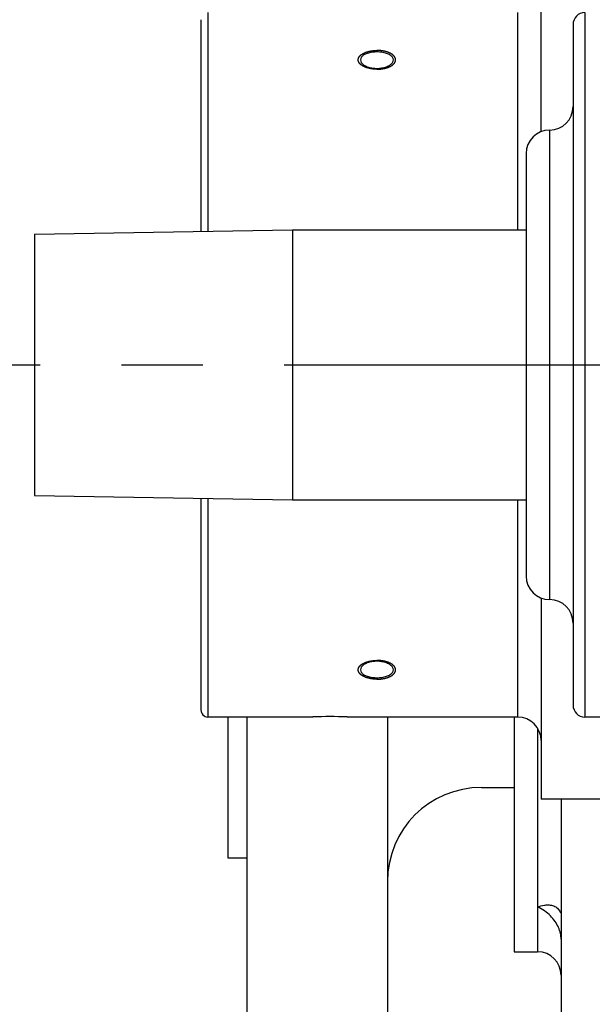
# Model space of a CAD drawing. Header units: millimetres. Extents: x 8 to 399, y 9 to 282.
# Tile 9 of 31: x 61 to 73, y 50 to 71. Entities that reach past the tile are written whole.
import ezdxf

# ---------------------------------------------------------------- set-up
doc = ezdxf.new("R2010")
doc.units = ezdxf.units.MM
doc.header["$LTSCALE"] = 23.1
doc.linetypes.add('CENTER', pattern=[0.6, 0.375, -0.075, 0.075, -0.075])
doc.layers.get('0').update_dxf_attribs({"linetype": 'CONTINUOUS'})
for name, color, linetype in [('02___PRT_ALL_AXES', 7, 'CONTINUOUS'), ('1', 7, 'CONTINUOUS'), ('3_ALL_AXES', 7, 'CONTINUOUS')]:
    doc.layers.add(name, color=color, linetype=linetype)

msp = doc.modelspace()

# ---------------------------------------------------------------- linework, layer by layer
at = {"color": 7, "linetype": 'Continuous'}
for p, q in [((64.9698606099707, 70.77887154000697), (64.9698606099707, 66.12387151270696)), ((71.56986060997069, 66.15387154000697), (71.56986060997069, 70.77887154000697)), ((72.9998606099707, 70.77887154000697), (72.9998606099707, 55.77887154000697)), ((64.81986060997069, 70.62886571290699), (64.81986060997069, 66.12137151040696)), ((72.7498606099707, 70.52887154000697), (72.7498606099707, 56.02887154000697)), ((72.2498606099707, 68.27887154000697), (72.2498606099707, 58.27887154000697)), ((71.7498606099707, 67.77887154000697), (71.7498606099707, 58.77887154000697)), ((64.81986060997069, 60.43637156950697), (64.81986060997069, 55.92887736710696)), ((64.9698606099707, 60.43387156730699), (64.9698606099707, 55.77887154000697)), ((71.56986060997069, 55.77887154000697), (71.56986060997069, 60.40387154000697)), ((65.39486060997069, 55.77887154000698), (65.39486060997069, 52.77887154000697)), ((65.79486060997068, 55.77887154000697), (65.79486060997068, 47.02887154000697)), ((68.79486060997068, 55.77887154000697), (68.79486060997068, 47.02887154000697)), ((65.39486060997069, 52.77887154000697), (65.79486060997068, 52.77887154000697))]:
    msp.add_line(p, q, dxfattribs=at)
for centre, radius, start, end in [((72.9998606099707, 70.52887154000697), 0.25, 90, 180), ((72.2498606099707, 68.77887154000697), 0.5, 270, 0), ((72.2498606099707, 67.77887154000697), 0.5, 90, 180), ((72.2498606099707, 58.77887154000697), 0.5, 180, 270), ((72.2498606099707, 57.77887154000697), 0.5, 1e-10, 90), ((72.9998606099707, 56.02887154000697), 0.25, 180, 270), ((64.9698606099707, 55.92887154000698), 0.15, 179.9999998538, 270), ((71.56986060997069, 55.27887154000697), 0.5, 2.315000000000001e-07, 90), ((70.79486060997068, 52.27887154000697), 2, 90, 179.9999999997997), ((71.99486060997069, 50.27887154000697), 0.5, 0, 90)]:
    msp.add_arc(centre, radius, start, end, dxfattribs=at)
at = {"color": 2, "linetype": 'Continuous'}
for points, start_tangent, end_tangent in [([(68.56986060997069, 69.57406206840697), (68.55043717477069, 69.57501431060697), (68.53101373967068, 69.57596655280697), (68.52130202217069, 69.57644267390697), (68.51159030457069, 69.57691879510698), (68.50673444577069, 69.57715685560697), (68.50187858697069, 69.57739491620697), (68.4970227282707, 69.57763297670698), (68.4945947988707, 69.57775200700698), (68.4933808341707, 69.57781152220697), (68.4921668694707, 69.57787103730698), (68.49099914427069, 69.57804731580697), (68.48983141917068, 69.57822359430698), (68.48749596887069, 69.57857615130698), (68.48282506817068, 69.57928126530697), (68.4781541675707, 69.57998637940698), (68.47348326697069, 69.58069149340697), (68.46414146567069, 69.58210172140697), (68.45479966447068, 69.58351194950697), (68.44545786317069, 69.58492217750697), (68.43611606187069, 69.58633240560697), (68.43144516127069, 69.58703751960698), (68.42677426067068, 69.58774263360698), (68.4221033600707, 69.58844774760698), (68.4197679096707, 69.58880030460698), (68.41860018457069, 69.58897658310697), (68.41743245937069, 69.58915286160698), (68.41635545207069, 69.58943918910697), (68.41527844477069, 69.58972551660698), (68.4131244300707, 69.59029817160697), (68.40881640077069, 69.59144348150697), (68.40450837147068, 69.59258879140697), (68.40020034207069, 69.59373410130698), (68.39158428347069, 69.59602472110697), (68.38296822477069, 69.59831534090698), (68.3743521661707, 69.60060596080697), (68.36573610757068, 69.60289658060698), (68.36142807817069, 69.60404189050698), (68.35712004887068, 69.60518720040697), (68.35496603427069, 69.60575985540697), (68.35281201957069, 69.60633251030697), (68.3506580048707, 69.60690516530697), (68.34958099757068, 69.60719149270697), (68.34850399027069, 69.60747782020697), (68.34754327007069, 69.60787099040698), (68.34658254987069, 69.60826416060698), (68.34466110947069, 69.60905050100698), (68.3427396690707, 69.60983684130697), (68.34081822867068, 69.61062318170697), (68.33697534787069, 69.61219586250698), (68.33313246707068, 69.61376854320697), (68.3254467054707, 69.61691390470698), (68.3177609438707, 69.62005926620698), (68.3100751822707, 69.62320462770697), (68.30238942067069, 69.62634998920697), (68.29854653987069, 69.62792266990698), (68.29470365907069, 69.62949535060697), (68.2927822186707, 69.63028169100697), (68.29086077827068, 69.63106803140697), (68.28893933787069, 69.63185437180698), (68.28797861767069, 69.63224754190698), (68.28749825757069, 69.63244412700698), (68.28701789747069, 69.63264071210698), (68.28663077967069, 69.63287635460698), (68.28624366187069, 69.63311199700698), (68.2854694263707, 69.63358328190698), (68.28392095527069, 69.63452585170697), (68.2823724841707, 69.63546842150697), (68.28082401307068, 69.63641099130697), (68.2777270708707, 69.63829613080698), (68.2746301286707, 69.64018127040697), (68.26843624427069, 69.64395154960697), (68.26224235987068, 69.64772182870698), (68.25604847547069, 69.65149210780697), (68.24985459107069, 69.65526238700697), (68.24675764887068, 69.65714752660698), (68.2436607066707, 69.65903266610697), (68.24211223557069, 69.65997523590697), (68.24056376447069, 69.66091780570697), (68.23901529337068, 69.66186037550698), (68.2382410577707, 69.66233166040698), (68.23785393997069, 69.66256730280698), (68.23746682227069, 69.66280294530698), (68.23717861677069, 69.66307169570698), (68.23689041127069, 69.66334044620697), (68.23631400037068, 69.66387794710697), (68.23516117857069, 69.66495294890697), (68.23400835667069, 69.66602795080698), (68.2328555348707, 69.66710295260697), (68.2305498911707, 69.66925295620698), (68.22824424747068, 69.67140295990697), (68.22363296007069, 69.67570296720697), (68.21902167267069, 69.68000297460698), (68.2144103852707, 69.68430298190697), (68.20979909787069, 69.68860298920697), (68.20749345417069, 69.69075299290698), (68.20518781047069, 69.69290299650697), (68.20403498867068, 69.69397799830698), (68.20288216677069, 69.69505300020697), (68.20172934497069, 69.69612800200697), (68.20115293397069, 69.69666550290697), (68.20086472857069, 69.69693425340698), (68.2005765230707, 69.69720300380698), (68.20039820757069, 69.69749462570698), (68.20021989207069, 69.69778624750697), (68.19986326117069, 69.69836949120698), (68.19914999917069, 69.69953597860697), (68.1984367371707, 69.70070246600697), (68.19772347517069, 69.70186895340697), (68.1962969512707, 69.70420192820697), (68.19487042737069, 69.70653490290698), (68.19201737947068, 69.71120085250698), (68.1891643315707, 69.71586680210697), (68.18631128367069, 69.72053275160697), (68.18345823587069, 69.72519870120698), (68.18203171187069, 69.72753167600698), (68.18060518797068, 69.72986465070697), (68.1798919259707, 69.73103113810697), (68.17917866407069, 69.73219762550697), (68.17846540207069, 69.73336411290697), (68.17810877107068, 69.73394735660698), (68.17793045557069, 69.73423897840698), (68.1777521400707, 69.73453060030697), (68.17769048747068, 69.73483943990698), (68.17762883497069, 69.73514827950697), (68.17750552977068, 69.73576595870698), (68.17725891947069, 69.73700131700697), (68.17701230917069, 69.73823667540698), (68.1767656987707, 69.73947203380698), (68.17627247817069, 69.74194275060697), (68.1757792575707, 69.74441346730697), (68.1747928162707, 69.74935490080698), (68.1738063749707, 69.75429633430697), (68.17281993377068, 69.75923776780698), (68.1718334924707, 69.76417920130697), (68.17134027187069, 69.76664991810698), (68.1708470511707, 69.76912063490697), (68.17060044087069, 69.77035599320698), (68.17035383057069, 69.77159135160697), (68.1701072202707, 69.77282671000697), (68.16998391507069, 69.77344438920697), (68.16992226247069, 69.77375322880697), (68.16986060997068, 69.77406206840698), (68.16992012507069, 69.77436555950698), (68.1699796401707, 69.77466905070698), (68.1700986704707, 69.77527603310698), (68.17033673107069, 69.77648999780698), (68.17057479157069, 69.77770396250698), (68.17081285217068, 69.77891792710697), (68.17128897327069, 69.78134585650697), (68.17176509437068, 69.78377378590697), (68.17271733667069, 69.78862964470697), (68.17366957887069, 69.79348550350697), (68.17462182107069, 69.79834136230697), (68.17557406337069, 69.80319722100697), (68.1760501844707, 69.80562515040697), (68.17652630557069, 69.80805307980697), (68.17676436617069, 69.80926704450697), (68.17700242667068, 69.81048100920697), (68.1772404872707, 69.81169497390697), (68.17735951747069, 69.81230195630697), (68.17741903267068, 69.81260544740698), (68.17747854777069, 69.81290893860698), (68.17765482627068, 69.81320086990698), (68.17783110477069, 69.81349280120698), (68.17818366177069, 69.81407666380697), (68.17888877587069, 69.81524438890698), (68.17959388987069, 69.81641211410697), (68.18029900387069, 69.81757983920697), (68.18170923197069, 69.81991528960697), (68.18311945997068, 69.82225073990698), (68.1859399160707, 69.82692164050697), (68.18876037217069, 69.83159254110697), (68.19158082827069, 69.83626344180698), (68.19440128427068, 69.84093434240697), (68.1958115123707, 69.84326979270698), (68.1972217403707, 69.84560524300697), (68.1979268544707, 69.84677296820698), (68.19863196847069, 69.84794069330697), (68.19933708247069, 69.84910841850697), (68.19968963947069, 69.84969228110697), (68.19986591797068, 69.84998421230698), (68.20004219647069, 69.85027614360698), (68.20032852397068, 69.85054539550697), (68.20061485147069, 69.85081464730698), (68.20118750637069, 69.85135315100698), (68.20233281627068, 69.85243015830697), (68.2034781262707, 69.85350716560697), (68.20462343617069, 69.85458417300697), (68.20691405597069, 69.85673818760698), (68.20920467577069, 69.85889220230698), (68.2137859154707, 69.86320023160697), (68.2183671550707, 69.86750826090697), (68.2229483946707, 69.87181629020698), (68.22752963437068, 69.87612431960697), (68.22982025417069, 69.87827833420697), (68.23211087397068, 69.88043234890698), (68.2332561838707, 69.88150935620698), (68.23440149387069, 69.88258636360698), (68.23554680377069, 69.88366337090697), (68.23611945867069, 69.88420187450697), (68.23640578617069, 69.88447112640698), (68.23669211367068, 69.88474037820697), (68.23708528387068, 69.88498055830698), (68.23747845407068, 69.88522073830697), (68.23826479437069, 69.88570109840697), (68.23983747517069, 69.88666181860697), (68.2414101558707, 69.88762253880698), (68.24298283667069, 69.88858325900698), (68.24612819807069, 69.89050469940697), (68.2492735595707, 69.89242613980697), (68.25556428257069, 69.89626902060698), (68.2618550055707, 69.90011190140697), (68.26814572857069, 69.90395478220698), (68.27443645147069, 69.90779766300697), (68.2775818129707, 69.90971910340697), (68.28072717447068, 69.91164054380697), (68.2822998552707, 69.91260126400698), (68.28387253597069, 69.91356198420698), (68.2854452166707, 69.91452270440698), (68.28623155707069, 69.91500306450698), (68.28662472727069, 69.91524324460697), (68.28701789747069, 69.91548342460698), (68.28748918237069, 69.91567698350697), (68.2879604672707, 69.91587054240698), (68.2889030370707, 69.91625766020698), (68.29078817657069, 69.91703189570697), (68.29267331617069, 69.91780613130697), (68.29455845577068, 69.91858036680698), (68.2983287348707, 69.92012883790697), (68.30209901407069, 69.92167730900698), (68.30963957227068, 69.92477425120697), (68.31718013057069, 69.92787119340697), (68.32472068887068, 69.93096813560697), (68.33226124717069, 69.93406507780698), (68.33603152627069, 69.93561354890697), (68.33980180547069, 69.93716202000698), (68.34168694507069, 69.93793625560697), (68.3435720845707, 69.93871049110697), (68.34545722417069, 69.93948472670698), (68.34639979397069, 69.93987184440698), (68.34687107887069, 69.94006540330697), (68.3473423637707, 69.94025896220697), (68.34787986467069, 69.94040306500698), (68.34841736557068, 69.94054716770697), (68.34949236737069, 69.94083537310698), (68.3516423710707, 69.94141178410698), (68.35379237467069, 69.94198819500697), (68.35594237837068, 69.94256460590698), (68.36024238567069, 69.94371742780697), (68.36454239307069, 69.94487024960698), (68.37314240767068, 69.94717589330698), (68.38174242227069, 69.94948153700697), (68.39034243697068, 69.95178718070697), (68.39894245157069, 69.95409282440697), (68.4032424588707, 69.95524564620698), (68.40754246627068, 69.95639846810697), (68.41184247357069, 69.95755128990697), (68.4139924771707, 69.95812770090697), (68.41506747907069, 69.95841590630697), (68.41614248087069, 69.95870411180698), (68.41730896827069, 69.95888242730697), (68.41847545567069, 69.95906074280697), (68.42080843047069, 69.95941737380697), (68.4254743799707, 69.96013063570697), (68.43014032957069, 69.96084389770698), (68.43480627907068, 69.96155715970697), (68.44413817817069, 69.96298368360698), (68.4534700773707, 69.96441020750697), (68.46280197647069, 69.96583673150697), (68.47213387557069, 69.96726325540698), (68.47679982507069, 69.96797651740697), (68.4814657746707, 69.96868977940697), (68.48613172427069, 69.96940304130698), (68.48846469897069, 69.96975967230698), (68.48963118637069, 69.96993798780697), (68.49079767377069, 69.97011630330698), (68.49203303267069, 69.97017795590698), (68.4932683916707, 69.97023960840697), (68.49573910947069, 69.97036291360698), (68.5006805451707, 69.97060952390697), (68.50562198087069, 69.97085613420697), (68.51056341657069, 69.97110274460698), (68.52044628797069, 69.97159596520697), (68.5303291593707, 69.97208918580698), (68.55009490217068, 69.97307562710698), (68.56986064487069, 69.97406206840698)], (-0.9988004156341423, 0.04896661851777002), (0.9987569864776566, 0.04984457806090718)), ([(68.56986060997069, 69.57406206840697), (68.58928404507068, 69.57501431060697), (68.6087074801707, 69.57596655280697), (68.61841919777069, 69.57644267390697), (68.62813091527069, 69.57691879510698), (68.63298677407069, 69.57715685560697), (68.63784263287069, 69.57739491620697), (68.64269849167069, 69.57763297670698), (68.64512642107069, 69.57775200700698), (68.64634038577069, 69.57781152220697), (68.64755435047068, 69.57787103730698), (68.64872207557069, 69.57804731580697), (68.6498898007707, 69.57822359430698), (68.65222525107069, 69.57857615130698), (68.6568961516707, 69.57928126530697), (68.66156705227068, 69.57998637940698), (68.66623795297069, 69.58069149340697), (68.67557975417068, 69.58210172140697), (68.6849215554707, 69.58351194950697), (68.69426335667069, 69.58492217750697), (68.70360515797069, 69.58633240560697), (68.70827605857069, 69.58703751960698), (68.7129469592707, 69.58774263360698), (68.71761785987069, 69.58844774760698), (68.7199533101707, 69.58880030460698), (68.72112103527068, 69.58897658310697), (68.72228876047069, 69.58915286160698), (68.72336576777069, 69.58943918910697), (68.72444277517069, 69.58972551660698), (68.7265967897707, 69.59029817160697), (68.73090481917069, 69.59144348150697), (68.7352128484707, 69.59258879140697), (68.73952087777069, 69.59373410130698), (68.74813693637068, 69.59602472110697), (68.75675299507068, 69.59831534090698), (68.7653690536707, 69.60060596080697), (68.7739851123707, 69.60289658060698), (68.77829314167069, 69.60404189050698), (68.7826011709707, 69.60518720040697), (68.78475518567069, 69.60575985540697), (68.78690920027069, 69.60633251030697), (68.7890632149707, 69.60690516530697), (68.7901402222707, 69.60719149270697), (68.79121722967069, 69.60747782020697), (68.79217794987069, 69.60787099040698), (68.79313867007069, 69.60826416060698), (68.79506011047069, 69.60905050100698), (68.79698155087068, 69.60983684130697), (68.7989029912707, 69.61062318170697), (68.80274587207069, 69.61219586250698), (68.8065887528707, 69.61376854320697), (68.8142745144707, 69.61691390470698), (68.82196027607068, 69.62005926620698), (68.82964603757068, 69.62320462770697), (68.83733179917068, 69.62634998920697), (68.84117467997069, 69.62792266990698), (68.84501756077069, 69.62949535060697), (68.8469390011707, 69.63028169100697), (68.8488604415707, 69.63106803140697), (68.85078188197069, 69.63185437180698), (68.85174260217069, 69.63224754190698), (68.85222296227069, 69.63244412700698), (68.85270332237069, 69.63264071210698), (68.85309044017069, 69.63287635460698), (68.85347755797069, 69.63311199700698), (68.8542517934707, 69.63358328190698), (68.85580026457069, 69.63452585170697), (68.85734873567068, 69.63546842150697), (68.85889720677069, 69.63641099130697), (68.8619941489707, 69.63829613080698), (68.86509109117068, 69.64018127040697), (68.87128497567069, 69.64395154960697), (68.8774788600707, 69.64772182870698), (68.88367274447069, 69.65149210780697), (68.88986662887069, 69.65526238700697), (68.8929635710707, 69.65714752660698), (68.89606051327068, 69.65903266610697), (68.89760898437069, 69.65997523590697), (68.89915745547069, 69.66091780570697), (68.9007059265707, 69.66186037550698), (68.90148016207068, 69.66233166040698), (68.90186727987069, 69.66256730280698), (68.90225439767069, 69.66280294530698), (68.90254260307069, 69.66307169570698), (68.90283080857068, 69.66334044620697), (68.9034072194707, 69.66387794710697), (68.90456004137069, 69.66495294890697), (68.90571286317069, 69.66602795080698), (68.90686568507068, 69.66710295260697), (68.90917132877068, 69.66925295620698), (68.9114769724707, 69.67140295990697), (68.91608825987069, 69.67570296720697), (68.92069954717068, 69.68000297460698), (68.9253108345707, 69.68430298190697), (68.92992212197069, 69.68860298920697), (68.93222776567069, 69.69075299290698), (68.93453340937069, 69.69290299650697), (68.9356862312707, 69.69397799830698), (68.93683905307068, 69.69505300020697), (68.93799187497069, 69.69612800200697), (68.93856828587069, 69.69666550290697), (68.93885649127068, 69.69693425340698), (68.93914469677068, 69.69720300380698), (68.93932301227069, 69.69749462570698), (68.93950132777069, 69.69778624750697), (68.93985795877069, 69.69836949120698), (68.94057122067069, 69.69953597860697), (68.9412844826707, 69.70070246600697), (68.94199774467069, 69.70186895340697), (68.9434242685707, 69.70420192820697), (68.94485079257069, 69.70653490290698), (68.94770384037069, 69.71120085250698), (68.95055688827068, 69.71586680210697), (68.95340993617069, 69.72053275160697), (68.95626298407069, 69.72519870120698), (68.95768950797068, 69.72753167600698), (68.95911603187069, 69.72986465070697), (68.95982929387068, 69.73103113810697), (68.96054255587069, 69.73219762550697), (68.96125581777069, 69.73336411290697), (68.9616124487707, 69.73394735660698), (68.96179076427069, 69.73423897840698), (68.9619690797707, 69.73453060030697), (68.96203073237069, 69.73483943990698), (68.96209238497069, 69.73514827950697), (68.96221569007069, 69.73576595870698), (68.96246230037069, 69.73700131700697), (68.96270891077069, 69.73823667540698), (68.96295552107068, 69.73947203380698), (68.96344874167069, 69.74194275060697), (68.96394196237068, 69.74441346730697), (68.9649284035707, 69.74935490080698), (68.9659148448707, 69.75429633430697), (68.9669012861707, 69.75923776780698), (68.9678877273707, 69.76417920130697), (68.96838094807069, 69.76664991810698), (68.9688741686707, 69.76912063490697), (68.96912077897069, 69.77035599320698), (68.96936738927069, 69.77159135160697), (68.96961399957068, 69.77282671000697), (68.96973730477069, 69.77344438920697), (68.96979895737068, 69.77375322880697), (68.9698606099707, 69.77406206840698), (68.96980109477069, 69.77436555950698), (68.9697415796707, 69.77466905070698), (68.96962254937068, 69.77527603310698), (68.96938448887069, 69.77648999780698), (68.96914642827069, 69.77770396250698), (68.96890836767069, 69.77891792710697), (68.96843224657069, 69.78134585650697), (68.96795612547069, 69.78377378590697), (68.96700388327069, 69.78862964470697), (68.96605164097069, 69.79348550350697), (68.96509939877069, 69.79834136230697), (68.96414715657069, 69.80319722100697), (68.9636710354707, 69.80562515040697), (68.96319491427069, 69.80805307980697), (68.96295685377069, 69.80926704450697), (68.9627187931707, 69.81048100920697), (68.96248073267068, 69.81169497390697), (68.96236170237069, 69.81230195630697), (68.96230218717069, 69.81260544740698), (68.96224267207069, 69.81290893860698), (68.9620663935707, 69.81320086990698), (68.96189011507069, 69.81349280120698), (68.96153755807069, 69.81407666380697), (68.96083244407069, 69.81524438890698), (68.96012732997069, 69.81641211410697), (68.95942221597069, 69.81757983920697), (68.95801198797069, 69.81991528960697), (68.9566017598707, 69.82225073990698), (68.95378130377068, 69.82692164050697), (68.95096084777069, 69.83159254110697), (68.94814039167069, 69.83626344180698), (68.9453199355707, 69.84093434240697), (68.9439097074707, 69.84326979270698), (68.94249947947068, 69.84560524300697), (68.94179436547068, 69.84677296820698), (68.94108925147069, 69.84794069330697), (68.94038413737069, 69.84910841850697), (68.94003158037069, 69.84969228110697), (68.9398553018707, 69.84998421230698), (68.93967902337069, 69.85027614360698), (68.9393926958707, 69.85054539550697), (68.93910636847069, 69.85081464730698), (68.93853371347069, 69.85135315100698), (68.9373884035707, 69.85243015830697), (68.93624309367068, 69.85350716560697), (68.93509778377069, 69.85458417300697), (68.93280716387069, 69.85673818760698), (68.93051654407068, 69.85889220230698), (68.92593530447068, 69.86320023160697), (68.9213540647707, 69.86750826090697), (68.9167728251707, 69.87181629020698), (68.9121915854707, 69.87612431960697), (68.90990096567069, 69.87827833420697), (68.9076103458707, 69.88043234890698), (68.90646503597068, 69.88150935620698), (68.90531972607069, 69.88258636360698), (68.90417441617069, 69.88366337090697), (68.90360176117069, 69.88420187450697), (68.90331543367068, 69.88447112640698), (68.9030291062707, 69.88474037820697), (68.9026359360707, 69.88498055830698), (68.9022427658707, 69.88522073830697), (68.90145642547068, 69.88570109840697), (68.89988374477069, 69.88666181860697), (68.8983110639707, 69.88762253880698), (68.89673838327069, 69.88858325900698), (68.89359302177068, 69.89050469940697), (68.8904476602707, 69.89242613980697), (68.88415693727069, 69.89626902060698), (68.8778662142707, 69.90011190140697), (68.87157549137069, 69.90395478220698), (68.86528476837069, 69.90779766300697), (68.8621394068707, 69.90971910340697), (68.8589940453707, 69.91164054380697), (68.85742136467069, 69.91260126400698), (68.85584868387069, 69.91356198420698), (68.8542760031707, 69.91452270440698), (68.85348966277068, 69.91500306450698), (68.85309649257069, 69.91524324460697), (68.85270332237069, 69.91548342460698), (68.85223203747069, 69.91567698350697), (68.85176075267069, 69.91587054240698), (68.85081818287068, 69.91625766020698), (68.84893304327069, 69.91703189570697), (68.84704790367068, 69.91780613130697), (68.8451627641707, 69.91858036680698), (68.84139248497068, 69.92012883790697), (68.83762220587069, 69.92167730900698), (68.8300816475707, 69.92477425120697), (68.82254108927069, 69.92787119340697), (68.81500053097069, 69.93096813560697), (68.80745997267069, 69.93406507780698), (68.80368969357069, 69.93561354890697), (68.7999194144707, 69.93716202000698), (68.79803427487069, 69.93793625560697), (68.7961491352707, 69.93871049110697), (68.79426399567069, 69.93948472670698), (68.79332142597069, 69.93987184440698), (68.79285014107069, 69.94006540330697), (68.79237885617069, 69.94025896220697), (68.79184135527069, 69.94040306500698), (68.7913038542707, 69.94054716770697), (68.79022885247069, 69.94083537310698), (68.7880788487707, 69.94141178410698), (68.78592884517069, 69.94198819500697), (68.78377884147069, 69.94256460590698), (68.77947883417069, 69.94371742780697), (68.77517882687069, 69.94487024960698), (68.76657881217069, 69.94717589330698), (68.75797879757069, 69.94948153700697), (68.7493787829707, 69.95178718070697), (68.74077876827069, 69.95409282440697), (68.73647876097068, 69.95524564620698), (68.7321787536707, 69.95639846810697), (68.72787874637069, 69.95755128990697), (68.72572874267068, 69.95812770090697), (68.72465374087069, 69.95841590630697), (68.72357873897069, 69.95870411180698), (68.72241225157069, 69.95888242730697), (68.72124576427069, 69.95906074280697), (68.71891278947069, 69.95941737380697), (68.71424683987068, 69.96013063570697), (68.70958089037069, 69.96084389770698), (68.70491494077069, 69.96155715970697), (68.69558304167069, 69.96298368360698), (68.68625114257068, 69.96441020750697), (68.67691924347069, 69.96583673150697), (68.66758734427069, 69.96726325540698), (68.66292139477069, 69.96797651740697), (68.6582554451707, 69.96868977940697), (68.65358949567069, 69.96940304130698), (68.65125652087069, 69.96975967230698), (68.65009003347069, 69.96993798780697), (68.64892354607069, 69.97011630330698), (68.64768818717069, 69.97017795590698), (68.6464528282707, 69.97023960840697), (68.64398211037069, 69.97036291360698), (68.6390406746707, 69.97060952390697), (68.63409923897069, 69.97085613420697), (68.62915780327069, 69.97110274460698), (68.61927493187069, 69.97159596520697), (68.60939206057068, 69.97208918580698), (68.5896263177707, 69.97307562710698), (68.56986057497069, 69.97406206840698)], (0.9988004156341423, 0.04896661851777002), (-0.9987569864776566, 0.04984457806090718)), ([(68.56986060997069, 56.58368101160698), (68.55043717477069, 56.58463325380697), (68.53101373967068, 56.58558549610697), (68.52130202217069, 56.58606161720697), (68.51159030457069, 56.58653773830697), (68.50673444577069, 56.58677579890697), (68.50187858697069, 56.58701385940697), (68.4970227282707, 56.58725192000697), (68.4945947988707, 56.58737095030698), (68.4933808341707, 56.58743046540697), (68.4921668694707, 56.58748998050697), (68.49099914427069, 56.58766625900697), (68.48983141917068, 56.58784253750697), (68.48749596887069, 56.58819509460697), (68.48282506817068, 56.58890020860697), (68.4781541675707, 56.58960532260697), (68.47348326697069, 56.59031043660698), (68.46414146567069, 56.59172066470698), (68.45479966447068, 56.59313089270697), (68.44545786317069, 56.59454112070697), (68.43611606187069, 56.59595134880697), (68.43144516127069, 56.59665646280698), (68.42677426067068, 56.59736157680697), (68.4221033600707, 56.59806669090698), (68.4197679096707, 56.59841924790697), (68.41860018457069, 56.59859552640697), (68.41743245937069, 56.59877180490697), (68.41635545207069, 56.59905813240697), (68.41527844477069, 56.59934445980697), (68.4131244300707, 56.59991711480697), (68.40881640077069, 56.60106242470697), (68.40450837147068, 56.60220773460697), (68.40020034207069, 56.60335304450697), (68.39158428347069, 56.60564366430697), (68.38296822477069, 56.60793428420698), (68.3743521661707, 56.61022490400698), (68.36573610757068, 56.61251552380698), (68.36142807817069, 56.61366083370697), (68.35712004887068, 56.61480614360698), (68.35496603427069, 56.61537879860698), (68.35281201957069, 56.61595145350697), (68.3506580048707, 56.61652410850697), (68.34958099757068, 56.61681043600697), (68.34850399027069, 56.61709676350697), (68.34754327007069, 56.61748993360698), (68.34658254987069, 56.61788310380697), (68.34466110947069, 56.61866944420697), (68.3427396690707, 56.61945578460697), (68.34081822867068, 56.62024212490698), (68.33697534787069, 56.62181480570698), (68.33313246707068, 56.62338748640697), (68.3254467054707, 56.62653284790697), (68.3177609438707, 56.62967820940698), (68.3100751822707, 56.63282357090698), (68.30238942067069, 56.63596893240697), (68.29854653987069, 56.63754161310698), (68.29470365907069, 56.63911429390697), (68.2927822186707, 56.63990063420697), (68.29086077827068, 56.64068697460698), (68.28893933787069, 56.64147331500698), (68.28797861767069, 56.64186648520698), (68.28749825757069, 56.64206307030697), (68.28701789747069, 56.64225965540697), (68.28663077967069, 56.64249529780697), (68.28624366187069, 56.64273094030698), (68.2854694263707, 56.64320222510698), (68.28392095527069, 56.64414479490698), (68.2823724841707, 56.64508736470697), (68.28082401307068, 56.64602993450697), (68.2777270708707, 56.64791507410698), (68.2746301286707, 56.64980021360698), (68.26843624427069, 56.65357049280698), (68.26224235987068, 56.65734077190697), (68.25604847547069, 56.66111105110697), (68.24985459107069, 56.66488133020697), (68.24675764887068, 56.66676646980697), (68.2436607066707, 56.66865160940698), (68.24211223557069, 56.66959417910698), (68.24056376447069, 56.67053674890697), (68.23901529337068, 56.67147931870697), (68.2382410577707, 56.67195060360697), (68.23785393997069, 56.67218624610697), (68.23746682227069, 56.67242188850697), (68.23717861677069, 56.67269063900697), (68.23689041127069, 56.67295938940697), (68.23631400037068, 56.67349689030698), (68.23516117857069, 56.67457189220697), (68.23400835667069, 56.67564689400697), (68.2328555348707, 56.67672189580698), (68.2305498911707, 56.67887189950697), (68.22824424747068, 56.68102190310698), (68.22363296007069, 56.68532191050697), (68.21902167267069, 56.68962191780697), (68.2144103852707, 56.69392192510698), (68.20979909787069, 56.69822193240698), (68.20749345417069, 56.70037193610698), (68.20518781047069, 56.70252193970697), (68.20403498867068, 56.70359694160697), (68.20288216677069, 56.70467194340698), (68.20172934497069, 56.70574694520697), (68.20115293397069, 56.70628444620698), (68.20086472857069, 56.70655319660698), (68.2005765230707, 56.70682194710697), (68.20039820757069, 56.70711356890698), (68.20021989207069, 56.70740519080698), (68.19986326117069, 56.70798843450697), (68.19914999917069, 56.70915492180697), (68.1984367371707, 56.71032140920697), (68.19772347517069, 56.71148789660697), (68.1962969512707, 56.71382087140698), (68.19487042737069, 56.71615384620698), (68.19201737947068, 56.72081979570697), (68.1891643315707, 56.72548574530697), (68.18631128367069, 56.73015169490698), (68.18345823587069, 56.73481764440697), (68.18203171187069, 56.73715061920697), (68.18060518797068, 56.73948359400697), (68.1798919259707, 56.74065008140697), (68.17917866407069, 56.74181656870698), (68.17846540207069, 56.74298305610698), (68.17810877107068, 56.74356629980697), (68.17793045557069, 56.74385792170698), (68.1777521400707, 56.74414954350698), (68.17769048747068, 56.74445838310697), (68.17762883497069, 56.74476722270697), (68.17750552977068, 56.74538490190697), (68.17725891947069, 56.74662026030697), (68.17701230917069, 56.74785561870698), (68.1767656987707, 56.74909097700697), (68.17627247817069, 56.75156169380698), (68.1757792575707, 56.75403241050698), (68.1747928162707, 56.75897384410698), (68.1738063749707, 56.76391527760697), (68.17281993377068, 56.76885671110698), (68.1718334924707, 56.77379814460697), (68.17134027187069, 56.77626886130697), (68.1708470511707, 56.77873957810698), (68.17060044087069, 56.77997493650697), (68.17035383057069, 56.78121029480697), (68.1701072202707, 56.78244565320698), (68.16998391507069, 56.78306333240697), (68.16992226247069, 56.78337217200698), (68.16986060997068, 56.78368101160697), (68.16992012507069, 56.78398450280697), (68.1699796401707, 56.78428799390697), (68.1700986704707, 56.78489497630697), (68.17033673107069, 56.78610894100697), (68.17057479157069, 56.78732290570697), (68.17081285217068, 56.78853687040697), (68.17128897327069, 56.79096479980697), (68.17176509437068, 56.79339272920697), (68.17271733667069, 56.79824858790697), (68.17366957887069, 56.80310444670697), (68.17462182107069, 56.80796030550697), (68.17557406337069, 56.81281616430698), (68.1760501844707, 56.81524409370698), (68.17652630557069, 56.81767202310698), (68.17676436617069, 56.81888598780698), (68.17700242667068, 56.82009995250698), (68.1772404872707, 56.82131391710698), (68.17735951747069, 56.82192089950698), (68.17741903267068, 56.82222439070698), (68.17747854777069, 56.82252788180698), (68.17765482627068, 56.82281981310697), (68.17783110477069, 56.82311174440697), (68.17818366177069, 56.82369560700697), (68.17888877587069, 56.82486333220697), (68.17959388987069, 56.82603105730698), (68.18029900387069, 56.82719878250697), (68.18170923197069, 56.82953423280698), (68.18311945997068, 56.83186968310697), (68.1859399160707, 56.83654058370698), (68.18876037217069, 56.84121148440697), (68.19158082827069, 56.84588238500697), (68.19440128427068, 56.85055328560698), (68.1958115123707, 56.85288873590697), (68.1972217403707, 56.85522418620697), (68.1979268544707, 56.85639191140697), (68.19863196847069, 56.85755963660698), (68.19933708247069, 56.85872736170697), (68.19968963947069, 56.85931122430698), (68.19986591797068, 56.85960315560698), (68.20004219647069, 56.85989508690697), (68.20032852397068, 56.86016433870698), (68.20061485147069, 56.86043359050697), (68.20118750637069, 56.86097209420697), (68.20233281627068, 56.86204910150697), (68.2034781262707, 56.86312610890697), (68.20462343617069, 56.86420311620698), (68.20691405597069, 56.86635713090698), (68.20920467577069, 56.86851114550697), (68.2137859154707, 56.87281917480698), (68.2183671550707, 56.87712720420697), (68.2229483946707, 56.88143523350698), (68.22752963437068, 56.88574326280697), (68.22982025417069, 56.88789727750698), (68.23211087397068, 56.89005129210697), (68.2332561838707, 56.89112829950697), (68.23440149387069, 56.89220530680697), (68.23554680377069, 56.89328231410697), (68.23611945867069, 56.89382081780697), (68.23640578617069, 56.89409006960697), (68.23669211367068, 56.89435932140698), (68.23708528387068, 56.89459950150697), (68.23747845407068, 56.89483968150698), (68.23826479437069, 56.89532004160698), (68.23983747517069, 56.89628076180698), (68.2414101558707, 56.89724148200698), (68.24298283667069, 56.89820220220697), (68.24612819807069, 56.90012364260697), (68.2492735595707, 56.90204508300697), (68.25556428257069, 56.90588796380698), (68.2618550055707, 56.90973084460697), (68.26814572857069, 56.91357372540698), (68.27443645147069, 56.91741660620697), (68.2775818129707, 56.91933804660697), (68.28072717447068, 56.92125948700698), (68.2822998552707, 56.92222020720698), (68.28387253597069, 56.92318092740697), (68.2854452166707, 56.92414164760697), (68.28623155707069, 56.92462200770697), (68.28662472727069, 56.92486218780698), (68.28701789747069, 56.92510236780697), (68.28748918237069, 56.92529592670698), (68.2879604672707, 56.92548948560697), (68.2889030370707, 56.92587660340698), (68.29078817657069, 56.92665083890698), (68.29267331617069, 56.92742507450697), (68.29455845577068, 56.92819931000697), (68.2983287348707, 56.92974778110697), (68.30209901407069, 56.93129625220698), (68.30963957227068, 56.93439319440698), (68.31718013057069, 56.93749013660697), (68.32472068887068, 56.94058707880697), (68.33226124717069, 56.94368402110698), (68.33603152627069, 56.94523249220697), (68.33980180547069, 56.94678096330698), (68.34168694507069, 56.94755519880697), (68.3435720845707, 56.94832943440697), (68.34545722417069, 56.94910366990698), (68.34639979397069, 56.94949078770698), (68.34687107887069, 56.94968434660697), (68.3473423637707, 56.94987790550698), (68.34787986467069, 56.95002200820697), (68.34841736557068, 56.95016611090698), (68.34949236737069, 56.95045431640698), (68.3516423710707, 56.95103072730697), (68.35379237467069, 56.95160713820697), (68.35594237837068, 56.95218354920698), (68.36024238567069, 56.95333637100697), (68.36454239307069, 56.95448919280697), (68.37314240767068, 56.95679483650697), (68.38174242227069, 56.95910048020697), (68.39034243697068, 56.96140612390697), (68.39894245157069, 56.96371176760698), (68.4032424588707, 56.96486458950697), (68.40754246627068, 56.96601741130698), (68.41184247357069, 56.96717023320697), (68.4139924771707, 56.96774664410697), (68.41506747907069, 56.96803484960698), (68.41614248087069, 56.96832305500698), (68.41730896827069, 56.96850137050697), (68.41847545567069, 56.96867968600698), (68.42080843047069, 56.96903631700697), (68.4254743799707, 56.96974957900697), (68.43014032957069, 56.97046284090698), (68.43480627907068, 56.97117610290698), (68.44413817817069, 56.97260262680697), (68.4534700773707, 56.97402915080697), (68.46280197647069, 56.97545567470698), (68.47213387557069, 56.97688219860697), (68.47679982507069, 56.97759546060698), (68.4814657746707, 56.97830872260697), (68.48613172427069, 56.97902198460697), (68.48846469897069, 56.97937861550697), (68.48963118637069, 56.97955693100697), (68.49079767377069, 56.97973524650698), (68.49203303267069, 56.97979689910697), (68.4932683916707, 56.97985855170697), (68.49573910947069, 56.97998185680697), (68.5006805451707, 56.98022846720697), (68.50562198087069, 56.98047507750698), (68.51056341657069, 56.98072168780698), (68.52044628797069, 56.98121490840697), (68.5303291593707, 56.98170812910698), (68.55009490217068, 56.98269457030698), (68.56986064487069, 56.98368101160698)], (-0.9988004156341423, 0.04896661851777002), (0.9987569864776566, 0.04984457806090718)), ([(68.56986060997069, 56.58368101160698), (68.58928404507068, 56.58463325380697), (68.6087074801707, 56.58558549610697), (68.61841919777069, 56.58606161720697), (68.62813091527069, 56.58653773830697), (68.63298677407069, 56.58677579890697), (68.63784263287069, 56.58701385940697), (68.64269849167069, 56.58725192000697), (68.64512642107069, 56.58737095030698), (68.64634038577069, 56.58743046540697), (68.64755435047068, 56.58748998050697), (68.64872207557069, 56.58766625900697), (68.6498898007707, 56.58784253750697), (68.65222525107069, 56.58819509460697), (68.6568961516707, 56.58890020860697), (68.66156705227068, 56.58960532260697), (68.66623795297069, 56.59031043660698), (68.67557975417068, 56.59172066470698), (68.6849215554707, 56.59313089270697), (68.69426335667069, 56.59454112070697), (68.70360515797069, 56.59595134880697), (68.70827605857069, 56.59665646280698), (68.7129469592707, 56.59736157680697), (68.71761785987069, 56.59806669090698), (68.7199533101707, 56.59841924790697), (68.72112103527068, 56.59859552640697), (68.72228876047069, 56.59877180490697), (68.72336576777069, 56.59905813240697), (68.72444277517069, 56.59934445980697), (68.7265967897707, 56.59991711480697), (68.73090481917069, 56.60106242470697), (68.7352128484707, 56.60220773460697), (68.73952087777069, 56.60335304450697), (68.74813693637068, 56.60564366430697), (68.75675299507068, 56.60793428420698), (68.7653690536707, 56.61022490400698), (68.7739851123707, 56.61251552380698), (68.77829314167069, 56.61366083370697), (68.7826011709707, 56.61480614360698), (68.78475518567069, 56.61537879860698), (68.78690920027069, 56.61595145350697), (68.7890632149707, 56.61652410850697), (68.7901402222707, 56.61681043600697), (68.79121722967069, 56.61709676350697), (68.79217794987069, 56.61748993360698), (68.79313867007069, 56.61788310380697), (68.79506011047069, 56.61866944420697), (68.79698155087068, 56.61945578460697), (68.7989029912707, 56.62024212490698), (68.80274587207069, 56.62181480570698), (68.8065887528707, 56.62338748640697), (68.8142745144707, 56.62653284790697), (68.82196027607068, 56.62967820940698), (68.82964603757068, 56.63282357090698), (68.83733179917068, 56.63596893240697), (68.84117467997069, 56.63754161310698), (68.84501756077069, 56.63911429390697), (68.8469390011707, 56.63990063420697), (68.8488604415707, 56.64068697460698), (68.85078188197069, 56.64147331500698), (68.85174260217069, 56.64186648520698), (68.85222296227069, 56.64206307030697), (68.85270332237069, 56.64225965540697), (68.85309044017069, 56.64249529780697), (68.85347755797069, 56.64273094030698), (68.8542517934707, 56.64320222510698), (68.85580026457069, 56.64414479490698), (68.85734873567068, 56.64508736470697), (68.85889720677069, 56.64602993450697), (68.8619941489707, 56.64791507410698), (68.86509109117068, 56.64980021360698), (68.87128497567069, 56.65357049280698), (68.8774788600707, 56.65734077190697), (68.88367274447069, 56.66111105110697), (68.88986662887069, 56.66488133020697), (68.8929635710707, 56.66676646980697), (68.89606051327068, 56.66865160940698), (68.89760898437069, 56.66959417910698), (68.89915745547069, 56.67053674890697), (68.9007059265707, 56.67147931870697), (68.90148016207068, 56.67195060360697), (68.90186727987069, 56.67218624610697), (68.90225439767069, 56.67242188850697), (68.90254260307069, 56.67269063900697), (68.90283080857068, 56.67295938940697), (68.9034072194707, 56.67349689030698), (68.90456004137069, 56.67457189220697), (68.90571286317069, 56.67564689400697), (68.90686568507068, 56.67672189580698), (68.90917132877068, 56.67887189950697), (68.9114769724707, 56.68102190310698), (68.91608825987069, 56.68532191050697), (68.92069954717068, 56.68962191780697), (68.9253108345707, 56.69392192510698), (68.92992212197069, 56.69822193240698), (68.93222776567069, 56.70037193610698), (68.93453340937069, 56.70252193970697), (68.9356862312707, 56.70359694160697), (68.93683905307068, 56.70467194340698), (68.93799187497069, 56.70574694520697), (68.93856828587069, 56.70628444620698), (68.93885649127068, 56.70655319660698), (68.93914469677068, 56.70682194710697), (68.93932301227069, 56.70711356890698), (68.93950132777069, 56.70740519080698), (68.93985795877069, 56.70798843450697), (68.94057122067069, 56.70915492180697), (68.9412844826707, 56.71032140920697), (68.94199774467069, 56.71148789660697), (68.9434242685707, 56.71382087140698), (68.94485079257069, 56.71615384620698), (68.94770384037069, 56.72081979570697), (68.95055688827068, 56.72548574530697), (68.95340993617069, 56.73015169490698), (68.95626298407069, 56.73481764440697), (68.95768950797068, 56.73715061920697), (68.95911603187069, 56.73948359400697), (68.95982929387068, 56.74065008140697), (68.96054255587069, 56.74181656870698), (68.96125581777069, 56.74298305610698), (68.9616124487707, 56.74356629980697), (68.96179076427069, 56.74385792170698), (68.9619690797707, 56.74414954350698), (68.96203073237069, 56.74445838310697), (68.96209238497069, 56.74476722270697), (68.96221569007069, 56.74538490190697), (68.96246230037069, 56.74662026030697), (68.96270891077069, 56.74785561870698), (68.96295552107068, 56.74909097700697), (68.96344874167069, 56.75156169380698), (68.96394196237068, 56.75403241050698), (68.9649284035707, 56.75897384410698), (68.9659148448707, 56.76391527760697), (68.9669012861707, 56.76885671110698), (68.9678877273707, 56.77379814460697), (68.96838094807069, 56.77626886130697), (68.9688741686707, 56.77873957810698), (68.96912077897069, 56.77997493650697), (68.96936738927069, 56.78121029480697), (68.96961399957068, 56.78244565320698), (68.96973730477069, 56.78306333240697), (68.96979895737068, 56.78337217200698), (68.9698606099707, 56.78368101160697), (68.96980109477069, 56.78398450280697), (68.9697415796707, 56.78428799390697), (68.96962254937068, 56.78489497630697), (68.96938448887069, 56.78610894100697), (68.96914642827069, 56.78732290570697), (68.96890836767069, 56.78853687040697), (68.96843224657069, 56.79096479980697), (68.96795612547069, 56.79339272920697), (68.96700388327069, 56.79824858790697), (68.96605164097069, 56.80310444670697), (68.96509939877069, 56.80796030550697), (68.96414715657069, 56.81281616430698), (68.9636710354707, 56.81524409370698), (68.96319491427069, 56.81767202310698), (68.96295685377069, 56.81888598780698), (68.9627187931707, 56.82009995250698), (68.96248073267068, 56.82131391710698), (68.96236170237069, 56.82192089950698), (68.96230218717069, 56.82222439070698), (68.96224267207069, 56.82252788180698), (68.9620663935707, 56.82281981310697), (68.96189011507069, 56.82311174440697), (68.96153755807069, 56.82369560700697), (68.96083244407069, 56.82486333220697), (68.96012732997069, 56.82603105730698), (68.95942221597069, 56.82719878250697), (68.95801198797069, 56.82953423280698), (68.9566017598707, 56.83186968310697), (68.95378130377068, 56.83654058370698), (68.95096084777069, 56.84121148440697), (68.94814039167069, 56.84588238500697), (68.9453199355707, 56.85055328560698), (68.9439097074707, 56.85288873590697), (68.94249947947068, 56.85522418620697), (68.94179436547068, 56.85639191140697), (68.94108925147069, 56.85755963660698), (68.94038413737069, 56.85872736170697), (68.94003158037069, 56.85931122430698), (68.9398553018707, 56.85960315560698), (68.93967902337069, 56.85989508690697), (68.9393926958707, 56.86016433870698), (68.93910636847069, 56.86043359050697), (68.93853371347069, 56.86097209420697), (68.9373884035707, 56.86204910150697), (68.93624309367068, 56.86312610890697), (68.93509778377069, 56.86420311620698), (68.93280716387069, 56.86635713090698), (68.93051654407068, 56.86851114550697), (68.92593530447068, 56.87281917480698), (68.9213540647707, 56.87712720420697), (68.9167728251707, 56.88143523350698), (68.9121915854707, 56.88574326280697), (68.90990096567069, 56.88789727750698), (68.9076103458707, 56.89005129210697), (68.90646503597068, 56.89112829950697), (68.90531972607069, 56.89220530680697), (68.90417441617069, 56.89328231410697), (68.90360176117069, 56.89382081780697), (68.90331543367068, 56.89409006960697), (68.9030291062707, 56.89435932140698), (68.9026359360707, 56.89459950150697), (68.9022427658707, 56.89483968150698), (68.90145642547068, 56.89532004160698), (68.89988374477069, 56.89628076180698), (68.8983110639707, 56.89724148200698), (68.89673838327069, 56.89820220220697), (68.89359302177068, 56.90012364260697), (68.8904476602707, 56.90204508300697), (68.88415693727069, 56.90588796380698), (68.8778662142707, 56.90973084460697), (68.87157549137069, 56.91357372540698), (68.86528476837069, 56.91741660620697), (68.8621394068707, 56.91933804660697), (68.8589940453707, 56.92125948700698), (68.85742136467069, 56.92222020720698), (68.85584868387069, 56.92318092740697), (68.8542760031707, 56.92414164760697), (68.85348966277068, 56.92462200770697), (68.85309649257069, 56.92486218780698), (68.85270332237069, 56.92510236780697), (68.85223203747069, 56.92529592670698), (68.85176075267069, 56.92548948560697), (68.85081818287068, 56.92587660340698), (68.84893304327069, 56.92665083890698), (68.84704790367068, 56.92742507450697), (68.8451627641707, 56.92819931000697), (68.84139248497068, 56.92974778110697), (68.83762220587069, 56.93129625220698), (68.8300816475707, 56.93439319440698), (68.82254108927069, 56.93749013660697), (68.81500053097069, 56.94058707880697), (68.80745997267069, 56.94368402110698), (68.80368969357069, 56.94523249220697), (68.7999194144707, 56.94678096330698), (68.79803427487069, 56.94755519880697), (68.7961491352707, 56.94832943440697), (68.79426399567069, 56.94910366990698), (68.79332142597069, 56.94949078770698), (68.79285014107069, 56.94968434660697), (68.79237885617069, 56.94987790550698), (68.79184135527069, 56.95002200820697), (68.7913038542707, 56.95016611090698), (68.79022885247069, 56.95045431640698), (68.7880788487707, 56.95103072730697), (68.78592884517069, 56.95160713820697), (68.78377884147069, 56.95218354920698), (68.77947883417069, 56.95333637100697), (68.77517882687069, 56.95448919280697), (68.76657881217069, 56.95679483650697), (68.75797879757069, 56.95910048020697), (68.7493787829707, 56.96140612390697), (68.74077876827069, 56.96371176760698), (68.73647876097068, 56.96486458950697), (68.7321787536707, 56.96601741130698), (68.72787874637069, 56.96717023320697), (68.72572874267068, 56.96774664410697), (68.72465374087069, 56.96803484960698), (68.72357873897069, 56.96832305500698), (68.72241225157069, 56.96850137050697), (68.72124576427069, 56.96867968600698), (68.71891278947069, 56.96903631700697), (68.71424683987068, 56.96974957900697), (68.70958089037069, 56.97046284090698), (68.70491494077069, 56.97117610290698), (68.69558304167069, 56.97260262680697), (68.68625114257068, 56.97402915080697), (68.67691924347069, 56.97545567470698), (68.66758734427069, 56.97688219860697), (68.66292139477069, 56.97759546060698), (68.6582554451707, 56.97830872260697), (68.65358949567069, 56.97902198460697), (68.65125652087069, 56.97937861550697), (68.65009003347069, 56.97955693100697), (68.64892354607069, 56.97973524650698), (68.64768818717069, 56.97979689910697), (68.6464528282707, 56.97985855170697), (68.64398211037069, 56.97998185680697), (68.6390406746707, 56.98022846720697), (68.63409923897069, 56.98047507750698), (68.62915780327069, 56.98072168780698), (68.61927493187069, 56.98121490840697), (68.60939206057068, 56.98170812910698), (68.5896263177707, 56.98269457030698), (68.56986057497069, 56.98368101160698)], (0.9988004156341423, 0.04896661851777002), (-0.9987569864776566, 0.04984457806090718))]:
    msp.add_spline(points, degree=3, dxfattribs=dict(at, start_tangent=start_tangent, end_tangent=end_tangent))
at = {"layer": '02___PRT_ALL_AXES', "color": 7, "linetype": 'Continuous'}
for p, q in [((72.06986060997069, 68.24087918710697), (72.06986060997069, 72.52887154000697)), ((61.26986060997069, 66.06220479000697), (66.76986060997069, 66.15387154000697)), ((61.26986060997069, 66.06220479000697), (61.26986060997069, 60.49553829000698)), ((66.76986060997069, 66.15387154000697), (66.76986060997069, 60.40387154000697)), ((66.76986060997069, 66.15387154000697), (71.7498606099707, 66.15387154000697)), ((61.26986060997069, 60.49553829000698), (66.76986060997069, 60.40387154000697)), ((66.76986060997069, 60.40387154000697), (71.7498606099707, 60.40387154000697)), ((72.06986060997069, 58.31686389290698), (72.06986060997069, 54.02887154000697)), ((67.19486060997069, 55.77887154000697), (64.9698606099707, 55.77887154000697)), ((71.56986060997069, 55.77887154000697), (67.94486060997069, 55.77887154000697)), ((71.49486060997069, 55.77887154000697), (71.49486060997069, 50.77888354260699)), ((73.76986060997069, 55.77887154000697), (72.9998606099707, 55.77887154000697)), ((71.99486060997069, 55.53931385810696), (71.99486060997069, 50.77887154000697)), ((73.31986060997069, 54.02887154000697), (72.06986060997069, 54.02887154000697)), ((72.49486060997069, 54.02887154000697), (72.49486060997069, 49.40387557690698)), ((71.49486060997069, 50.77887154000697), (71.99486060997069, 50.77887154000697))]:
    msp.add_line(p, q, dxfattribs=at)
for centre, radius, start, end in [((67.57153563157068, 48.24548620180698), 7.5427964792, 92.7485576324, 92.86244888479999), ((67.56986060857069, 48.28878714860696), 7.49946395, 87.2483610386, 92.75163894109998), ((67.56818438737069, 48.24546039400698), 7.5428223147, 87.13755179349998, 87.25144265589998)]:
    msp.add_arc(centre, radius, start, end, dxfattribs=at)
for points, start_tangent, end_tangent in [([(68.56986060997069, 69.94198567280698), (68.4617654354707, 69.93410574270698), (68.36416528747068, 69.91101937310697), (68.28668520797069, 69.87446777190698), (68.23697240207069, 69.82743698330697), (68.2198606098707, 69.77406206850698)], (-1, 0), (-0.003306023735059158, -0.999994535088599)), ([(68.9198606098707, 69.77406206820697), (68.90274895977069, 69.82743677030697), (68.85303495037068, 69.87446846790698), (68.7755540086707, 69.91102002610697), (68.6779560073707, 69.93410570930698), (68.56986060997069, 69.94198567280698)], (-0.003306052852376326, 0.9999945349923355), (-1, 0)), ([(68.2198606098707, 69.77406206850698), (68.23697225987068, 69.71933798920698), (68.28668626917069, 69.66876894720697), (68.36416721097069, 69.62784123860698), (68.4617652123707, 69.60121626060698), (68.56986060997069, 69.59198567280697)], (-0.003306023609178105, -0.9999945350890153), (1, 0)), ([(68.56986060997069, 69.59198567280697), (68.6779557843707, 69.60121622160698), (68.7755559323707, 69.62784198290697), (68.85303601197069, 69.66876971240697), (68.90274881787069, 69.71933776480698), (68.9198606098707, 69.77406206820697)], (1, 0), (-0.00330605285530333, 0.9999945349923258)), ([(68.56986060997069, 56.96575740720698), (68.4617654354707, 56.95652685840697), (68.36416528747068, 56.92990109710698), (68.28668520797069, 56.88897336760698), (68.23697240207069, 56.83840531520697), (68.2198606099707, 56.78368101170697)], (-1, 0), (0.003306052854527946, -0.9999945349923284)), ([(68.91986060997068, 56.78368101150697), (68.9027489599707, 56.83840509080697), (68.85303495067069, 56.88897413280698), (68.77555400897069, 56.92990184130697), (68.67795600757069, 56.95652681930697), (68.56986060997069, 56.96575740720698)], (0.003306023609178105, 0.9999945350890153), (-1, 0)), ([(68.2198606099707, 56.78368101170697), (68.23697225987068, 56.73030631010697), (68.28668626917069, 56.68327461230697), (68.36416721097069, 56.64672305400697), (68.4617652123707, 56.62363737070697), (68.56986060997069, 56.61575740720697)], (0.003306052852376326, -0.9999945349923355), (1, 0)), ([(68.56986060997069, 56.61575740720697), (68.6779557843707, 56.62363733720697), (68.7755559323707, 56.64672370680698), (68.85303601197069, 56.68327530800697), (68.90274881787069, 56.73030609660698), (68.91986060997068, 56.78368101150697)], (1, 0), (0.003306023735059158, 0.999994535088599)), ([(71.99486060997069, 51.73037738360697), (72.13840111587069, 51.77195522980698), (72.21345738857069, 51.77797605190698)], (0.9227899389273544, 0.385303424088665), (0.9999971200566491, -0.002399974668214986)), ([(72.49486060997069, 51.04847379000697), (72.48098894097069, 51.16974952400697), (72.43803517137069, 51.29787335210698), (72.36572177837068, 51.42566569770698), (72.26614022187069, 51.54516103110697), (72.14173386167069, 51.64943462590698), (71.99486060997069, 51.73037738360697)], (0, 1), (-0.9227899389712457, 0.3853034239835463)), ([(72.21345738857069, 51.77797605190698), (72.26124922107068, 51.77501810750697), (72.35984378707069, 51.74644044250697), (72.43453797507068, 51.68943633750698), (72.48020087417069, 51.60899428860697)], (0.9999971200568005, -0.002399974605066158), (0.3198519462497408, -0.9474675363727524))]:
    msp.add_spline(points, degree=3, dxfattribs=dict(at, start_tangent=start_tangent, end_tangent=end_tangent))
at = {"layer": '1', "color": 3, "linetype": 'CENTER'}
msp.add_line((38.87084865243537, 63.27887154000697), (163.4968076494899, 63.27887154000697), dxfattribs=at)
at = {"layer": '3_ALL_AXES', "color": 7, "linetype": 'Continuous'}
msp.add_line((70.79486060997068, 54.27887154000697), (71.49486060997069, 54.27887154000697), dxfattribs=at)

doc.saveas('drawing.dxf')
